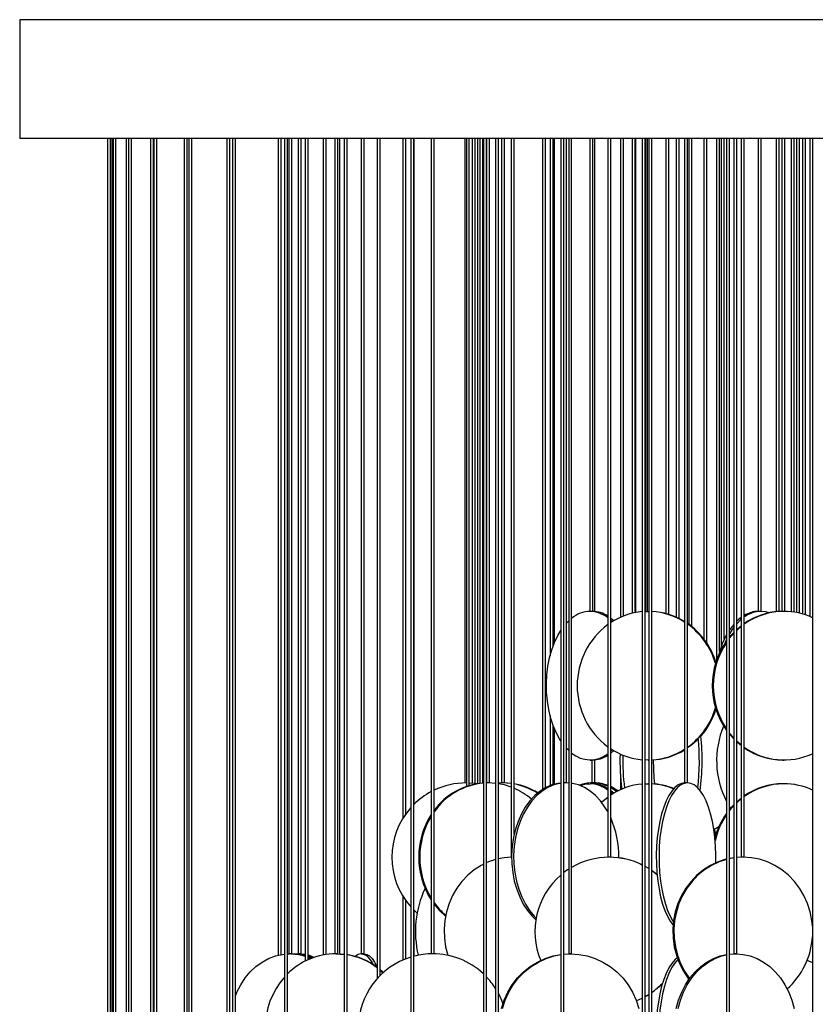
# Model space of a CAD drawing. Header units: millimetres. Extents: x 626 to 3215, y 306 to 3557.
# Tile 31 of 65: x 626 to 894, y 3226 to 3557. Entities that reach past the tile are written whole.
import ezdxf

# ---------------------------------------------------------------- set-up
doc = ezdxf.new("R2010")
doc.units = ezdxf.units.MM

msp = doc.modelspace()

# ---------------------------------------------------------------- linework, layer by layer
at = {"color": 7, "linetype": 'Continuous', "lineweight": 25}
for p, q in [((626.35, 3557.3), (626.35, 3517.3)), ((1185.98, 3557.3), (626.35, 3557.3)), ((1185.98, 3517.3), (626.35, 3517.3)), ((655.86, 3517.3), (655.86, 3185.5)), ((656.86, 3185.5), (656.86, 3517.3)), ((657.35, 3517.3), (657.35, 3185.48)), ((657.74, 3517.3), (657.74, 3184.8)), ((658.74, 3185.03), (658.74, 3517.3)), ((662.21, 3517.3), (662.21, 3185.5)), ((662.98, 3517.3), (662.98, 3185.5)), ((663.98, 3185.5), (663.98, 3517.3)), ((670.36, 3517.3), (670.36, 3184.49)), ((671.36, 3184.16), (671.36, 3517.3)), ((671.51, 3517.3), (671.51, 3181.35)), ((672.51, 3182.07), (672.51, 3517.3)), ((681.69, 3517.3), (681.69, 3185.5)), ((682.69, 3185.5), (682.69, 3517.3)), ((683.2, 3517.3), (683.2, 3185.5)), ((684.2, 3185.5), (684.2, 3517.3)), ((696.06, 3517.3), (696.06, 3206.73)), ((697.06, 3221.23), (697.06, 3517.3)), ((697.91, 3517.3), (697.91, 3166.38)), ((698.91, 3170.47), (698.91, 3517.3)), ((713.26, 3517.3), (713.26, 3242.54)), ((714.26, 3242.75), (714.26, 3517.3)), ((715.42, 3517.3), (715.42, 3185.5)), ((716.42, 3185.5), (716.42, 3517.3)), ((716.91, 3517.3), (716.91, 3243)), ((717.91, 3243), (717.91, 3517.3)), ((719.97, 3517.3), (719.97, 3243)), ((720.97, 3243), (720.97, 3517.3)), ((722.37, 3517.3), (722.37, 3240.52)), ((723.37, 3240.99), (723.37, 3517.3)), ((728.41, 3517.3), (728.41, 3242.59)), ((729.41, 3242.76), (729.41, 3517.3)), ((732.35, 3517.3), (732.35, 3243)), ((733.35, 3243), (733.35, 3517.3)), ((734.07, 3242.97), (734.07, 3517.3)), ((735.52, 3517.3), (735.52, 3160.5)), ((736.52, 3160.5), (736.52, 3517.3)), ((741.22, 3517.3), (741.22, 3243)), ((742.22, 3243), (742.22, 3517.3)), ((746.6, 3517.3), (746.6, 3234.62)), ((747.6, 3235.68), (747.6, 3517.3)), ((755.22, 3517.3), (755.22, 3288.57)), ((756.22, 3290.08), (756.22, 3517.3)), ((757.91, 3517.3), (757.91, 3185.5)), ((758.91, 3185.5), (758.91, 3517.3)), ((759.08, 3293.41), (759.08, 3517.3)), ((764.77, 3517.3), (764.77, 3243)), ((765.77, 3243), (765.77, 3517.3)), ((776.02, 3517.3), (776.02, 3300.5)), ((776.58, 3517.3), (776.58, 3299.29)), ((777.58, 3299.61), (777.58, 3517.3)), ((778.59, 3517.3), (778.59, 3300.41)), ((779.59, 3300.31), (779.59, 3517.3)), ((780.4, 3300.25), (780.4, 3517.3)), ((781.17, 3517.3), (781.17, 3300.35)), ((782.17, 3300.44), (782.17, 3517.3)), ((782.31, 3517.3), (782.31, 3160.5)), ((783.31, 3160.5), (783.31, 3517.3)), ((783.35, 3517.3), (783.35, 3300.5)), ((784.35, 3300.5), (784.35, 3517.3)), ((786.41, 3517.3), (786.41, 3218)), ((787.41, 3218), (787.41, 3517.3)), ((788.46, 3517.3), (788.46, 3300.5)), ((789.46, 3300.5), (789.46, 3517.3)), ((791.66, 3517.3), (791.66, 3275.5)), ((792.66, 3283.25), (792.66, 3517.3)), ((802.23, 3517.3), (802.23, 3298.3)), ((803.23, 3298.89), (803.23, 3517.3)), ((804.75, 3517.3), (804.75, 3343.25)), ((805.75, 3346.47), (805.75, 3517.3)), ((806.29, 3347.84), (806.29, 3517.3)), ((808.38, 3517.3), (808.38, 3185.5)), ((809.38, 3185.5), (809.38, 3517.3)), ((810.32, 3300.5), (810.32, 3517.3)), ((811, 3517.3), (811, 3243)), ((812, 3243), (812, 3517.3)), ((818.11, 3517.3), (818.11, 3358.21)), ((819.11, 3358.21), (819.11, 3517.3)), ((819.78, 3358.18), (819.78, 3517.3)), ((824.13, 3517.3), (824.13, 3275.5)), ((825.13, 3275.5), (825.13, 3517.3)), ((828.41, 3517.3), (828.41, 3356.23)), ((829.41, 3356.65), (829.41, 3517.3)), ((832.39, 3517.3), (832.39, 3358.21)), ((833.39, 3358.21), (833.39, 3517.3)), ((833.54, 3357.83), (833.54, 3517.3)), ((835.76, 3517.3), (835.76, 3160.5)), ((836.76, 3160.5), (836.76, 3517.3)), ((836.94, 3358.2), (836.94, 3517.3)), ((837.35, 3517.3), (837.35, 3358.21)), ((837.92, 3517.3), (837.92, 3218)), ((838.92, 3218), (838.92, 3517.3)), ((843.72, 3517.3), (843.72, 3357.48)), ((844.72, 3357.2), (844.72, 3517.3)), ((847.18, 3517.3), (847.18, 3356.28)), ((848.18, 3355.81), (848.18, 3517.3)), ((849.99, 3517.3), (849.99, 3300.5)), ((850.99, 3300.5), (850.99, 3517.3)), ((851.41, 3517.3), (851.41, 3353.86)), ((852.41, 3353.1), (852.41, 3517.3)), ((856.51, 3517.3), (856.51, 3348.91)), ((857.51, 3347.51), (857.51, 3517.3)), ((860.78, 3517.3), (860.78, 3341.86)), ((861.78, 3344.75), (861.78, 3517.3)), ((862.34, 3517.3), (862.34, 3346.42)), ((863.34, 3348.83), (863.34, 3517.3)), ((864.09, 3517.3), (864.09, 3185.5)), ((865.09, 3185.5), (865.09, 3517.3)), ((866.52, 3517.3), (866.52, 3243)), ((867.52, 3243), (867.52, 3517.3)), ((869.04, 3517.3), (869.04, 3275.5)), ((870.04, 3275.5), (870.04, 3517.3)), ((874.73, 3517.3), (874.73, 3358.21)), ((875.73, 3358.21), (875.73, 3517.3)), ((880.82, 3517.3), (880.82, 3358.1)), ((881.82, 3358.18), (881.82, 3517.3)), ((882.75, 3517.3), (882.75, 3358.21)), ((883.75, 3358.21), (883.75, 3517.3)), ((885.82, 3517.3), (885.82, 3358.08)), ((886.82, 3357.95), (886.82, 3517.3)), ((887.67, 3517.3), (887.67, 3357.81)), ((888.67, 3357.59), (888.67, 3517.3)), ((889.64, 3517.3), (889.64, 3357.34)), ((890.64, 3357.03), (890.64, 3517.3)), ((892.15, 3517.3), (892.15, 3356.46)), ((892.99, 3517.3), (892.99, 3160.5)), ((832.39, 3358.21), (832.39, 3357.58)), ((833.39, 3358.21), (833.39, 3357.8)), ((836.76, 3358.19), (837.69, 3358.21)), ((837.69, 3358.21), (837.92, 3358.21)), ((810.32, 3354.31), (811, 3355)), ((825.13, 3355.26), (825.65, 3354.77)), ((804.75, 3323.17), (804.75, 3299.59)), ((805.75, 3299.94), (805.75, 3319.95)), ((806.29, 3300.09), (806.29, 3318.58)), ((866.52, 3315.62), (865.09, 3317.26)), ((866.52, 3315.29), (865.09, 3316.88)), ((825.65, 3311.66), (825.13, 3311.16)), ((826.15, 3311.36), (825.13, 3310.48)), ((818.21, 3308.21), (819.01, 3308.21)), ((818.78, 3308.21), (818.78, 3300.5)), ((819.78, 3300.5), (819.78, 3308.25)), ((837.92, 3308.21), (836.76, 3308.23)), ((837.69, 3308.21), (837.92, 3308.21)), ((883.09, 3308.21), (883.4, 3308.21)), ((828.41, 3303.13), (828.41, 3298.23)), ((776.58, 3300.5), (776.02, 3300.5)), ((784.04, 3300.5), (783.31, 3300.48)), ((783.66, 3300.5), (783.31, 3300.49)), ((784.04, 3300.5), (783.35, 3300.5)), ((784.35, 3300.5), (784.04, 3300.5)), ((786.41, 3300.36), (784.04, 3300.5)), ((788.77, 3300.5), (787.41, 3300.45)), ((788.77, 3300.5), (788.46, 3300.5)), ((789.46, 3300.5), (788.77, 3300.5)), ((791.66, 3300.35), (789.16, 3300.5)), ((810.17, 3300.5), (809.38, 3300.5)), ((810.17, 3300.5), (809.38, 3300.47)), ((810.32, 3300.5), (810.17, 3300.5)), ((811, 3300.47), (810.17, 3300.5)), ((819.01, 3300.21), (818.21, 3300.21)), ((818.92, 3300.5), (818.78, 3300.5)), ((819.78, 3300.5), (818.92, 3300.5)), ((836.76, 3300.19), (837.69, 3300.21)), ((837.92, 3300.21), (837.69, 3300.21)), ((837.69, 3300.21), (837.92, 3300.21)), ((850.99, 3300.5), (849.99, 3300.5)), ((883.4, 3300.21), (883.09, 3300.21)), ((825.13, 3297.26), (825.65, 3296.77)), ((859.95, 3284.01), (860.39, 3282.65)), ((861.51, 3285.8), (861.43, 3285.52)), ((791.79, 3275.5), (791.66, 3275.5)), ((824.62, 3275.5), (824.13, 3275.5)), ((825.13, 3275.5), (824.62, 3275.5)), ((866.52, 3275.31), (865.09, 3275.07)), ((866.52, 3275.26), (865.09, 3275)), ((869.72, 3275.5), (867.52, 3275.38)), ((869.36, 3275.5), (867.52, 3275.42)), ((869.72, 3275.5), (869.04, 3275.5)), ((870.04, 3275.5), (869.72, 3275.5)), ((837.92, 3271.68), (836.76, 3272.36)), ((837.92, 3271.66), (836.76, 3272.35)), ((840.73, 3269.63), (838.89, 3271.04)), ((840.73, 3269.61), (838.92, 3271)), ((755.22, 3262.42), (755.22, 3240.89)), ((756.22, 3241.3), (756.22, 3260.91)), ((759.08, 3242.22), (759.08, 3257.58)), ((716.42, 3242.98), (717.12, 3243)), ((717.91, 3243), (716.91, 3243)), ((719.07, 3242.94), (720.06, 3243)), ((720.97, 3243), (719.97, 3243)), ((720.87, 3243), (722.37, 3242.87)), ((723.37, 3242), (724.59, 3241.5)), ((733.35, 3243), (732.35, 3243)), ((733, 3243), (735.52, 3242.86)), ((733.07, 3243), (733.07, 3243)), ((742.22, 3243), (741.22, 3243)), ((765.77, 3243), (764.77, 3243)), ((809.38, 3242.91), (811.35, 3243)), ((809.38, 3242.88), (811.65, 3243)), ((812, 3243), (811, 3243)), ((865.09, 3242.92), (866.72, 3243)), ((865.09, 3242.85), (867.31, 3243)), ((867.52, 3243), (866.52, 3243))]:
    msp.add_line(p, q, dxfattribs=at)
at = {"color": 7, "linetype": 'Continuous', "lineweight": 25, "flags": 128}
for points in [[(825.13, 3355.95), (825.72, 3355.45), (826.15, 3355.07)], [(869.04, 3356.2), (868.11, 3355.45), (867.52, 3354.91)], [(878.48, 3357.74), (877.37, 3358.04), (875.63, 3358.21)], [(866.52, 3353.84), (865.23, 3352.15), (865.09, 3351.95)], [(866.52, 3352.82), (866.04, 3352.15), (865.09, 3350.64)], [(869.04, 3355.56), (868.92, 3355.45), (867.52, 3354.06)], [(867.52, 3352.1), (867.57, 3352.15), (869.04, 3353.38)], [(867.52, 3351.81), (867.88, 3352.15), (869.04, 3353.14)], [(808.38, 3314.63), (807.97, 3315.28), (806.79, 3317.46), (805.78, 3319.87), (804.94, 3322.46), (804.28, 3325.21), (803.83, 3328.06), (803.57, 3330.99), (803.52, 3333.95), (803.67, 3336.9), (804.03, 3339.8), (804.59, 3342.61), (805.34, 3345.28), (806.27, 3347.79), (807.36, 3350.09), (808.38, 3351.8)], [(865.09, 3349.55), (865.55, 3350.09), (866.52, 3351.13)], [(865.09, 3349.16), (865.86, 3350.09), (866.52, 3350.81)], [(864.09, 3348.7), (863.69, 3347.79), (863.55, 3347.45)], [(854.19, 3314.91), (852.43, 3313.34), (850.99, 3312.27)], [(869.04, 3313.29), (868.98, 3313.34), (867.52, 3314.61)], [(869.04, 3313.05), (868.67, 3313.34), (867.52, 3314.33)], [(811, 3311.43), (810.73, 3311.69), (810.32, 3312.12)], [(780.23, 3300.22), (779.48, 3300.32), (777.58, 3300.47)], [(791.66, 3299.1), (789.46, 3299.8), (787.41, 3300.23)], [(791.66, 3300.3), (791.5, 3300.32), (788.77, 3300.5)], [(808.38, 3300.45), (807.38, 3300.32), (805.31, 3299.8), (803.31, 3298.93), (801.39, 3297.74), (799.59, 3296.23), (797.93, 3294.43), (796.42, 3292.37), (795.1, 3290.07), (793.99, 3287.57), (793.09, 3284.89), (792.41, 3282.09), (791.98, 3279.19), (791.8, 3276.24), (791.86, 3273.28), (792.17, 3270.35), (792.72, 3267.49), (793.51, 3264.74), (794.52, 3262.15), (795.74, 3259.74), (797.15, 3257.56), (798.74, 3255.63), (799.94, 3254.44)], [(808.38, 3300.37), (808.08, 3300.32), (806.02, 3299.8), (804.02, 3298.93), (802.1, 3297.74), (800.3, 3296.23), (798.63, 3294.43), (797.13, 3292.37), (795.81, 3290.07), (794.69, 3287.57), (793.79, 3284.89), (793.12, 3282.09), (792.69, 3279.19), (792.5, 3276.24), (792.57, 3273.28), (792.88, 3270.35), (793.43, 3267.49), (794.21, 3264.74), (795.23, 3262.15), (796.45, 3259.74), (797.86, 3257.56), (799.45, 3255.63), (800.04, 3255.02)], [(824.13, 3290.84), (823.22, 3292.37), (821.71, 3294.43), (820.05, 3296.23), (818.25, 3297.74), (816.33, 3298.93), (814.33, 3299.8), (812.26, 3300.32), (812, 3300.36)], [(814.92, 3299.58), (816.47, 3300.04), (818.21, 3300.21)], [(850.03, 3300.5), (848.9, 3300.32), (847.78, 3299.8), (846.7, 3298.93), (845.66, 3297.74), (844.68, 3296.23), (843.78, 3294.43), (842.97, 3292.37), (842.26, 3290.07), (841.65, 3287.57), (841.16, 3284.89), (840.8, 3282.09), (840.57, 3279.19), (840.47, 3276.24), (840.5, 3273.28), (840.67, 3270.35), (840.97, 3267.49), (841.39, 3264.74), (841.94, 3262.15), (842.6, 3259.74), (843.36, 3257.56), (844.22, 3255.63), (845.16, 3253.97), (846.12, 3252.68)], [(850.95, 3300.5), (849.82, 3300.32), (848.71, 3299.8), (847.62, 3298.93), (846.58, 3297.74), (845.61, 3296.23), (844.71, 3294.43), (843.89, 3292.37), (843.18, 3290.07), (842.57, 3287.57), (842.09, 3284.89), (841.72, 3282.09), (841.49, 3279.19), (841.39, 3276.24), (841.42, 3273.28), (841.59, 3270.35), (841.89, 3267.49), (842.32, 3264.74), (842.86, 3262.15), (843.52, 3259.74), (844.29, 3257.56), (845.15, 3255.63), (846.09, 3253.97), (846.23, 3253.75)], [(860.49, 3273.62), (860.52, 3276.24), (860.41, 3279.19), (860.18, 3282.09), (859.82, 3284.89), (859.33, 3287.57), (858.73, 3290.07), (858.01, 3292.37), (857.2, 3294.43), (856.3, 3296.23), (855.32, 3297.74), (854.28, 3298.93), (853.2, 3299.8), (852.08, 3300.32), (850.95, 3300.5)], [(827.57, 3297.83), (825.79, 3298.93), (825.13, 3299.26)], [(827.15, 3297.62), (826.99, 3297.74), (825.13, 3298.9)], [(825.13, 3297.95), (825.72, 3297.45), (826.15, 3297.07)], [(822.04, 3294.03), (822.17, 3294.15), (824.13, 3295.75)], [(865.09, 3291.55), (865.55, 3292.09), (866.52, 3293.13)], [(867.44, 3294.03), (867.57, 3294.15), (869.04, 3295.38)], [(867.52, 3293.81), (867.88, 3294.15), (869.04, 3295.14)], [(865.48, 3292), (865.31, 3292.24), (865.08, 3292.61)], [(865.09, 3291.16), (865.86, 3292.09), (866.52, 3292.81)], [(859.75, 3285.31), (860.03, 3284.61), (860.55, 3283.15)], [(859.92, 3284.89), (860.35, 3285.12), (861.51, 3285.8)], [(782.31, 3273.16), (781.52, 3272.74), (779.19, 3271.23), (777.04, 3269.43), (775.1, 3267.37), (773.39, 3265.07), (771.95, 3262.57), (770.78, 3259.89), (769.92, 3257.09), (769.36, 3254.19), (769.12, 3251.24), (769.2, 3248.28), (769.6, 3245.35), (770.31, 3242.49), (770.31, 3242.48)], [(786.41, 3274.75), (784, 3273.93), (783.27, 3273.62)], [(791.79, 3275.5), (789.26, 3275.32), (787.41, 3275)], [(864.09, 3274.85), (863.88, 3274.8), (861.24, 3273.93), (858.71, 3272.74), (856.33, 3271.23), (854.13, 3269.43), (852.15, 3267.37), (850.41, 3265.07), (848.93, 3262.57), (847.74, 3259.89), (846.86, 3257.09), (846.29, 3254.19), (846.04, 3251.24), (846.13, 3248.28), (846.53, 3245.35), (847.26, 3242.49), (848.3, 3239.74), (849.63, 3237.15), (851.25, 3234.74), (851.48, 3234.44)], [(864.09, 3274.76), (861.6, 3273.93), (859.07, 3272.74), (856.69, 3271.23), (854.49, 3269.43), (852.51, 3267.37), (850.77, 3265.07), (849.29, 3262.57), (848.1, 3259.89), (847.22, 3257.09), (846.65, 3254.19), (846.4, 3251.24), (846.48, 3248.28), (846.89, 3245.35), (847.62, 3242.49), (848.66, 3239.74), (849.99, 3237.15), (851.61, 3234.74), (851.66, 3234.68)], [(892.99, 3252.33), (892.79, 3254.19), (892.23, 3257.09), (891.34, 3259.89), (890.15, 3262.57), (888.68, 3265.07), (886.93, 3267.37), (884.95, 3269.43), (882.75, 3271.23), (880.37, 3272.74), (877.84, 3273.93), (875.2, 3274.8), (872.48, 3275.32), (869.72, 3275.5)], [(811, 3271.46), (810.66, 3271.23), (809.38, 3270.31)], [(758.91, 3257.75), (759.11, 3257.56), (760.02, 3256.71)], [(765.77, 3259.68), (767.57, 3257.56), (769.6, 3255.66)], [(698.91, 3228.88), (699.4, 3230.07), (700.68, 3232.57), (702.19, 3234.87), (703.91, 3236.93), (705.82, 3238.73), (707.88, 3240.24), (710.07, 3241.43), (712.37, 3242.3), (714.72, 3242.82), (715.42, 3242.91)], [(717.7, 3243), (720.1, 3242.82), (722.37, 3242.32)], [(720.06, 3243), (721.8, 3242.82), (722.37, 3242.69)], [(723.37, 3242.63), (724.32, 3242.3), (725.39, 3241.79)], [(723.37, 3242.36), (723.51, 3242.3), (724.89, 3241.61)], [(723.37, 3241.77), (724.16, 3241.43), (724.28, 3241.38)], [(732.69, 3243), (735.5, 3242.82), (735.52, 3242.82)], [(741.24, 3243), (742.16, 3242.82), (743.06, 3242.3), (743.93, 3241.43), (744.77, 3240.24), (745.21, 3239.45)], [(742.2, 3243), (743.11, 3242.82), (744.01, 3242.3), (744.89, 3241.43), (745.72, 3240.24), (746.51, 3238.73), (746.62, 3238.49)], [(788.41, 3224.59), (789.31, 3227.39), (790.52, 3230.07), (792.03, 3232.57), (793.8, 3234.87), (795.82, 3236.93), (798.06, 3238.73), (800.49, 3240.24), (803.07, 3241.43), (805.76, 3242.3), (808.38, 3242.8)], [(788.72, 3224.59), (789.62, 3227.39), (790.83, 3230.07), (792.34, 3232.57), (794.11, 3234.87), (796.13, 3236.93), (798.37, 3238.73), (800.8, 3240.24), (803.38, 3241.43), (806.07, 3242.3), (808.38, 3242.76)], [(811.65, 3243), (814.47, 3242.82), (817.24, 3242.3), (819.93, 3241.43), (822.51, 3240.24), (824.94, 3238.73), (827.18, 3236.93), (829.2, 3234.87), (830.97, 3232.57), (832.48, 3230.07), (833.69, 3227.39), (834.59, 3224.59)], [(847.55, 3241.64), (846.7, 3240.93), (845.66, 3239.74), (844.68, 3238.23), (843.78, 3236.43), (842.97, 3234.37), (842.26, 3232.07), (841.65, 3229.57), (841.16, 3226.89), (840.8, 3224.09), (840.57, 3221.19), (840.47, 3218.24), (840.5, 3215.28), (840.67, 3212.35), (840.97, 3209.49), (841.39, 3206.74), (841.94, 3204.15), (842.6, 3201.74), (843.36, 3199.56), (844.22, 3197.63), (845.16, 3195.97), (846.12, 3194.68)], [(847.76, 3241.06), (847.62, 3240.93), (846.58, 3239.74), (845.61, 3238.23), (844.71, 3236.43), (843.89, 3234.37), (843.18, 3232.07), (842.57, 3229.57), (842.09, 3226.89), (841.72, 3224.09), (841.49, 3221.19), (841.39, 3218.24), (841.42, 3215.28), (841.59, 3212.35), (841.89, 3209.49), (842.32, 3206.74), (842.86, 3204.15), (843.52, 3201.74), (844.29, 3199.56), (845.15, 3197.63), (846.09, 3195.97), (846.23, 3195.75)], [(847.21, 3224.59), (847.98, 3227.39), (849.01, 3230.07), (850.29, 3232.57), (851.8, 3234.87), (853.52, 3236.93), (855.42, 3238.73), (857.49, 3240.24), (859.68, 3241.43), (861.97, 3242.3), (864.09, 3242.78)], [(847.8, 3224.59), (848.57, 3227.39), (849.6, 3230.07), (850.88, 3232.57), (852.39, 3234.87), (854.11, 3236.93), (856.01, 3238.73), (858.07, 3240.24), (860.27, 3241.43), (862.56, 3242.3), (864.09, 3242.68)], [(867.31, 3243), (869.7, 3242.82), (872.06, 3242.3), (874.35, 3241.43), (876.55, 3240.24), (878.61, 3238.73), (880.51, 3236.93), (882.23, 3234.87), (883.74, 3232.57), (885.02, 3230.07), (886.05, 3227.39), (886.82, 3224.59)], [(891.23, 3240.82), (891.68, 3240.65), (892.99, 3240.09)], [(747.6, 3237.73), (748.52, 3236.93), (748.73, 3236.74)], [(747.6, 3237.47), (748.21, 3236.93), (748.57, 3236.6)], [(787.41, 3229.6), (788.44, 3227.39), (788.88, 3226.2)], [(833.75, 3227.23), (834.69, 3227.62), (835.76, 3228.12)], [(833.75, 3227.22), (834.72, 3227.62), (835.76, 3228.11)], [(836.76, 3228.65), (837.33, 3228.97), (837.92, 3229.33)], [(836.76, 3228.63), (837.35, 3228.97), (837.92, 3229.32)]]:
    msp.add_lwpolyline(points, dxfattribs=at)
at = {"color": 7, "linetype": 'Continuous', "lineweight": 25}
for centre, radius, start, end in [((818.45, 3348.15), 10.06, 91.4111, 129.8891), ((817.98, 3348.24), 9.97, 51.9028, 88.6822), ((818.9, 3348.67), 9.54, 56.717, 89.2836), ((837.75, 3335.24), 22.97, 94.9706, 123.3248), ((837.95, 3335.26), 22.95, 58.3542, 87.5671), ((837.63, 3335.24), 22.97, 57.4574, 86.7839), ((875.84, 3348.34), 9.87, 91.209, 125.9496), ((874.93, 3348.76), 9.46, 90.6448, 121.1073), ((883.47, 3335.19), 23.02, 90.1625, 125.681), ((883.14, 3335.26), 22.96, 90.9815, 124.7963), ((883.38, 3335.41), 22.81, 65.0813, 89.948), ((839.55, 3333.21), 25.68, 126.8959, 233.1041), ((836.78, 3333.7), 24.9, 17.4086, 55.2192), ((836.44, 3333.67), 24.95, 16.2308, 54.3227), ((890.3, 3336.1), 29.8, 151.5498, 165.5875), ((885.3, 3333.21), 25.99, 144.672, 215.328), ((885.63, 3333.21), 26.01, 145.8809, 214.1191), ((836.5, 3332.71), 24.88, 305.6254, 343.821), ((836.42, 3332.91), 25.31, 318.8228, 342.4382), ((890.65, 3308.01), 29.89, 157.0929, 207.2993), ((778.85, 3308.02), 77.06, 352.4188, 6.1354), ((777.42, 3308.01), 77.54, 353.1845, 5.688), ((818.2, 3317.83), 9.56, 229.5688, 308.3868), ((818.89, 3317.77), 9.56, 270.7552, 303.2443), ((837.78, 3331.25), 23.04, 236.7183, 264.9863), ((905.31, 3307.94), 77.05, 178.2854, 187.0977), ((906.39, 3307.94), 77.17, 178.581, 186.8125), ((837.63, 3331.18), 22.97, 273.2125, 302.5462), ((837.96, 3331.11), 22.9, 272.3941, 301.6846), ((883.4, 3331.05), 22.83, 234.1952, 294.8626), ((883.15, 3331.18), 22.97, 235.2163, 269.8735), ((917.05, 3307.94), 77.59, 179.7623, 185.7696), ((776.52, 3275.5), 25, 90, 115.479), ((783.97, 3277.92), 22.6, 94.5625, 143.6499), ((784.37, 3277.87), 22.65, 95.2282, 145.2107), ((789.01, 3278.52), 21.99, 58.0211, 80.4539), ((788.62, 3278.49), 22.02, 57.3684, 79.4249), ((818.97, 3287.56), 12.94, 90.1922, 109.9644), ((817.98, 3290.24), 9.97, 51.9028, 88.6822), ((818.87, 3287.45), 13.05, 66.1998, 89.7479), ((818.9, 3290.67), 9.54, 56.717, 89.2836), ((819.58, 3287.54), 12.95, 69.4558, 89.7992), ((837.75, 3277.24), 22.97, 94.9706, 123.3248), ((837.98, 3277.42), 22.79, 68.3676, 87.6322), ((837.67, 3277.41), 22.8, 67.76, 86.8495), ((883.14, 3277.26), 22.95, 90.1111, 124.799), ((883.47, 3277.19), 23.02, 90.1625, 125.681), ((883.38, 3277.41), 22.81, 65.0813, 89.948), ((776.52, 3275.5), 25, 118.046, 134.782), ((783.54, 3277.83), 22.77, 49.1001, 66.3729), ((776.52, 3275.5), 25, 138.1086, 221.8914), ((787.17, 3275.5), 26.62, 147.2808, 212.7192), ((884.84, 3275.43), 25.49, 144.4764, 165.201), ((885.23, 3275.39), 25.58, 145.7185, 167.2517), ((787.58, 3275.5), 26.65, 148.862, 211.138), ((794.88, 3275.7), 32.98, 359.285, 23.4481), ((824.62, 3250.51), 24.99, 90.0006, 120.3327), ((824.62, 3250.51), 24.99, 63.5127, 89.9997), ((824.64, 3250.51), 24.99, 63.5767, 89.9997), ((824.63, 3250.5), 25, 130.5452, 202.8336), ((793.94, 3250.45), 34.48, 155.014, 193.3041), ((785.51, 3274.29), 24.25, 215.5056, 229.1702), ((867.4, 3250.26), 25.64, 311.8544, 356.6172), ((732.78, 3219.84), 23.16, 90.2287, 134.9491), ((717.09, 3226.31), 16.68, 71.5436, 89.9028), ((732.86, 3219.83), 23.18, 53.6029, 80.9367), ((732.55, 3219.81), 23.21, 52.7365, 80.1487), ((741.44, 3239.76), 3.24, 93.4707, 133.1506), ((765.27, 3218), 25, 107.1115, 252.8885), ((765.27, 3218), 25, 90, 104.7281), ((765.27, 3218), 25, 47.029, 90), ((734.77, 3218), 25.87, 138.3798, 221.6202), ((765.27, 3218), 25, 32.2414, 43.8109), ((824.64, 3250.49), 24.99, 304.7681, 315.929), ((824.61, 3250.49), 24.99, 304.9201, 315.8498)]:
    msp.add_arc(centre, radius, start, end, dxfattribs=at)

doc.saveas('drawing.dxf')
